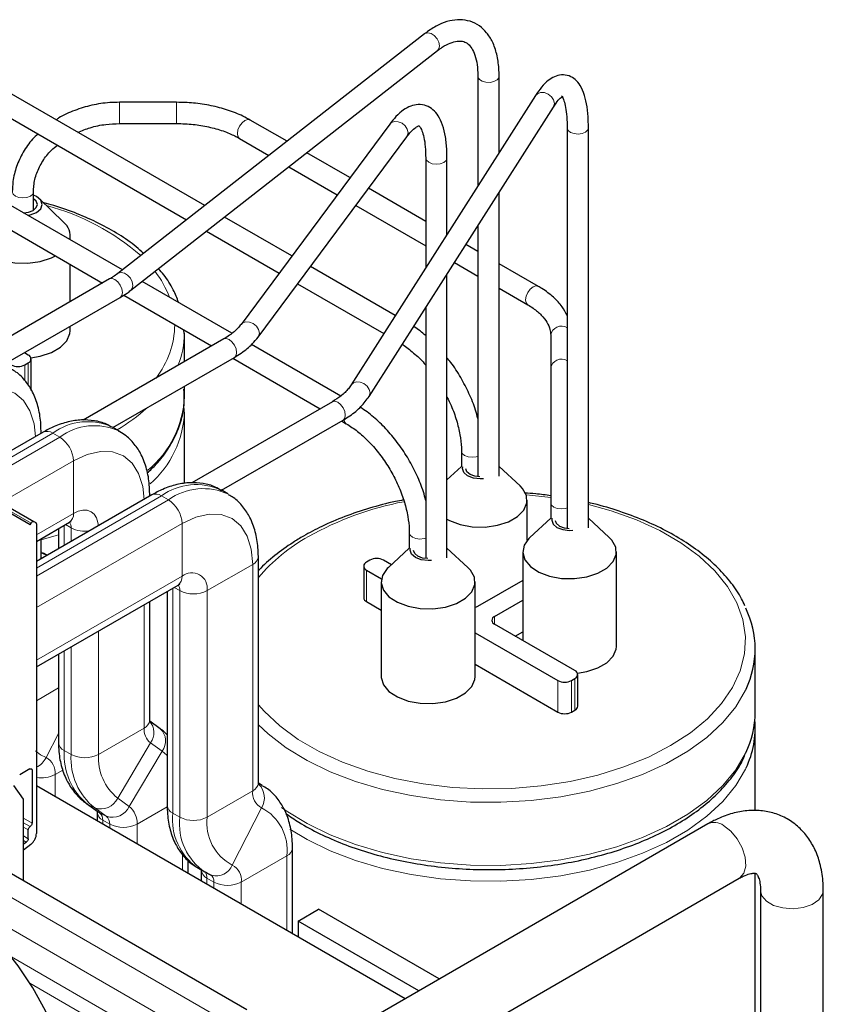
# Model space of a CAD drawing. Header units: millimetres. Extents: x 5 to 418, y 2 to 292.
# Tile 38 of 56: x 270 to 292, y 120 to 147. Entities that reach past the tile are written whole.
import ezdxf

# ---------------------------------------------------------------- set-up
doc = ezdxf.new("R2010")
doc.units = ezdxf.units.MM

msp = doc.modelspace()

# ---------------------------------------------------------------- linework, layer by layer
at = {"color": 7, "linetype": 'Continuous', "lineweight": 25}
for p, q in [((280.8506, 146.4666), (272.3883, 139.8553)), ((272.7495, 139.393), (281.2118, 146.0043)), ((282.3226, 145.2961), (282.3226, 142.2688)), ((282.9093, 143.1898), (282.9093, 145.2961)), ((274.7858, 141.7284), (269.337, 144.8739)), ((274.0104, 144.5788), (272.4348, 144.5788)), ((283.9116, 144.7633), (278.8261, 136.7796)), ((269.0437, 144.3658), (274.2872, 141.3388)), ((279.3209, 136.4644), (284.4064, 144.4481)), ((272.4348, 143.9921), (274.0104, 143.9921)), ((279.8912, 143.9782), (275.788, 138.4524)), ((277.0572, 143.5029), (276.0427, 144.0886)), ((284.786, 143.8731), (284.786, 132.8241)), ((285.3727, 132.8411), (285.3727, 143.8731)), ((275.7494, 143.5805), (276.5586, 143.1134)), ((276.259, 138.1026), (280.3622, 143.6284)), ((278.7939, 142.5004), (277.6052, 143.1866)), ((280.884, 143.0408), (280.884, 140.0103)), ((281.4707, 140.9314), (281.4707, 143.0408)), ((272.5144, 139.9538), (267.8984, 142.6185)), ((277.1066, 142.797), (278.4418, 142.0262)), ((267.6051, 142.1105), (271.968, 139.5918)), ((270.0615, 141.6025), (270.0615, 142.108)), ((280.884, 141.2937), (279.3053, 142.2051)), ((282.9093, 134.2636), (282.9093, 142.0978)), ((270.8909, 141.2757), (270.2268, 141.9178)), ((278.9532, 141.7309), (280.884, 140.6163)), ((277.19, 140.3404), (275.3338, 141.412)), ((274.8352, 141.0224), (276.8379, 139.8663)), ((282.3226, 141.1768), (282.3226, 134.2465)), ((271.0756, 140.7844), (271.0756, 140.889)), ((281.4817, 140.9487), (281.4707, 140.955)), ((282.3226, 140.4632), (281.9903, 140.6551)), ((271.0756, 139.0766), (271.0756, 140.107)), ((280.0446, 138.6925), (277.7015, 140.0452)), ((281.6748, 140.1598), (282.3226, 139.7858)), ((283.9924, 139.4993), (282.9093, 140.1246)), ((272.1632, 139.7045), (268.4184, 137.5427)), ((275.5377, 138.2085), (273.0624, 139.6374)), ((281.4707, 132.0084), (281.4707, 139.8394)), ((277.3494, 139.571), (279.7291, 138.1972)), ((282.9093, 139.4471), (283.6991, 138.9912)), ((269.2451, 137.3425), (272.4565, 139.1964)), ((272.5501, 139.2558), (274.9756, 137.8556)), ((280.884, 138.9184), (280.884, 131.9913)), ((271.0756, 138.2761), (271.0756, 138.3992)), ((274.2175, 138.2041), (274.2137, 138.2954)), ((275.3115, 138.0495), (271.4336, 135.8109)), ((274.226, 137.4229), (274.226, 138.2053)), ((284.3335, 138.1567), (284.3335, 137.2471)), ((278.5411, 136.4747), (276.0762, 137.8976)), ((269.9163, 137.6068), (269.8096, 137.6684)), ((269.9944, 136.627), (269.9944, 137.4979)), ((272.2527, 135.6063), (275.6048, 137.5415)), ((275.5623, 137.5169), (277.9737, 136.1248)), ((269.8221, 137.3347), (269.9163, 137.3891)), ((284.3335, 137.2471), (284.3335, 133.5302)), ((274.226, 136.4634), (274.226, 136.7455)), ((274.2175, 136.0266), (274.2086, 136.242)), ((278.3096, 136.3188), (274.4318, 134.0801)), ((274.226, 134.0601), (274.226, 136.0279)), ((272.4301, 135.5039), (272.2378, 135.6149)), ((275.2508, 133.8755), (278.603, 135.8107)), ((278.5604, 135.7861), (278.6926, 135.7098)), ((270.3266, 135.4785), (268.0648, 134.1727)), ((270.2696, 135.4455), (270.2696, 135.5109)), ((281.8701, 134.9532), (281.8701, 134.5249)), ((281.8701, 134.5317), (281.4707, 134.163)), ((283.4862, 133.9991), (282.9093, 134.5317)), ((268.327, 134.021), (270.0731, 133.013)), ((269.9665, 132.9206), (268.2998, 133.8831)), ((273.3248, 133.7477), (270.1426, 131.9107)), ((273.2677, 133.7147), (273.2677, 133.7802)), ((275.4283, 133.7731), (275.2359, 133.8841)), ((283.683, 132.4979), (283.683, 133.6032)), ((284.3335, 133.5302), (284.3335, 133.1015)), ((284.3335, 133.1084), (283.7573, 132.5766)), ((285.9504, 132.5766), (285.3727, 133.1098)), ((269.9665, 132.9206), (269.9931, 132.9668)), ((270.0731, 133.013), (270.126, 132.9824)), ((270.1426, 132.4662), (271.0522, 132.9913)), ((270.1426, 132.9458), (270.1426, 124.4071)), ((270.751, 132.8174), (270.751, 132.2619)), ((280.4315, 132.6979), (280.4315, 132.2695)), ((270.2696, 131.984), (270.2696, 132.5395)), ((270.4374, 132.0808), (270.3333, 132.1409)), ((276.2659, 125.8001), (276.2659, 132.0494)), ((280.4315, 132.2763), (279.8547, 131.7438)), ((282.0478, 131.7438), (281.4707, 132.2765)), ((283.5605, 132.1807), (283.5605, 129.7302)), ((286.1472, 129.5678), (286.1472, 132.1807)), ((279.172, 131.7831), (279.172, 130.9121)), ((279.3444, 131.9464), (279.2501, 131.8919)), ((279.9384, 131.8212), (279.7215, 131.9464)), ((279.2501, 131.6742), (279.6665, 131.4339)), ((270.1426, 129.0046), (274.0504, 131.2605)), ((279.6579, 131.348), (279.6579, 128.735)), ((282.2445, 128.735), (282.2445, 131.348)), ((283.5605, 131.3868), (282.3143, 130.6673)), ((273.7491, 131.0866), (273.7491, 125.1851)), ((273.2677, 127.5309), (273.2677, 130.8087)), ((279.2501, 130.8033), (279.6579, 130.5679)), ((282.7857, 130.3952), (283.5605, 130.8425)), ((285.0013, 128.8984), (282.7857, 130.1775)), ((282.2445, 129.9456), (284.5299, 128.6263)), ((283.3515, 129.8509), (283.5605, 129.9715)), ((270.751, 129.3558), (270.751, 126.9159)), ((289.9776, 127.755), (289.9776, 129.497)), ((282.2445, 129.0746), (284.5299, 127.7553)), ((285.0794, 127.9186), (285.0794, 128.7896)), ((284.907, 128.6263), (285.0013, 128.6807)), ((284.907, 127.7553), (285.0013, 127.8098)), ((273.5593, 127.2954), (273.2704, 127.5029)), ((289.9776, 125.034), (289.9776, 127.3195)), ((269.9651, 126.1856), (269.6806, 126.0214)), ((270.0214, 126.1583), (270.0214, 124.6881)), ((276.3711, 125.7331), (276.2664, 125.7935)), ((269.7843, 125.3496), (269.5183, 125.728)), ((280.3163, 119.8481), (270.1426, 125.7213)), ((269.7843, 123.1202), (269.7843, 125.3496)), ((271.5248, 125.2297), (271.8457, 124.9992)), ((271.5248, 125.2297), (271.5642, 125.2056)), ((271.8164, 124.9942), (271.8164, 124.755)), ((269.9163, 124.2631), (269.9163, 124.5026)), ((288.6692, 124.6701), (278.1094, 118.5741)), ((269.7843, 124.1216), (269.8598, 124.1651)), ((269.9868, 124.1027), (269.7843, 123.9446)), ((277.2087, 121.6421), (277.2087, 124.0093)), ((274.3331, 123.3021), (274.3331, 123.6619)), ((275.9503, 119.539), (269.3884, 123.3271)), ((274.5867, 123.4614), (274.7791, 123.3503)), ((274.692, 123.3943), (274.692, 123.095)), ((269.7843, 123.1202), (269.7835, 123.099)), ((278.8635, 117.008), (289.5358, 123.169)), ((289.9776, 111.3621), (289.9776, 123.3063)), ((290.1214, 122.8307), (290.1214, 111.185)), ((291.8548, 107.645), (291.8548, 122.8307)), ((277.3645, 121.9876), (277.9302, 122.3142)), ((281.2592, 120.3924), (277.9302, 122.3142)), ((280.6935, 120.0659), (277.3645, 121.9876)), ((277.3645, 121.9876), (277.3645, 121.5521))]:
    msp.add_line(p, q, dxfattribs=at)
at = {"color": 7, "linetype": 'Continuous', "lineweight": 18}
for p, q in [((272.4348, 144.5788), (272.4348, 143.9921)), ((274.0104, 144.5788), (274.0104, 143.9921)), ((269.8221, 137.3347), (269.8221, 136.9022)), ((269.9163, 137.3891), (269.9163, 136.77)), ((268.221, 134.0825), (270.5933, 135.4521)), ((268.413, 133.9713), (270.7856, 135.341)), ((270.7856, 135.341), (270.5933, 135.4521)), ((269.1673, 133.5359), (271.1627, 134.6878)), ((271.1627, 133.2355), (271.1627, 134.6878)), ((268.3263, 133.929), (269.9931, 132.9668)), ((273.5914, 133.7213), (270.1426, 131.7303)), ((273.7837, 133.6102), (273.5914, 133.7213)), ((273.7837, 133.6102), (270.1426, 131.5083)), ((270.1426, 132.6466), (271.1627, 133.2355)), ((274.1609, 132.957), (270.1426, 130.6374)), ((270.9072, 132.9076), (270.9072, 132.3521)), ((270.9417, 132.9275), (271.0996, 132.8364)), ((271.0996, 132.8364), (271.0996, 132.4631)), ((274.1609, 131.5047), (274.1609, 132.957)), ((270.2696, 132.175), (270.3333, 132.1409)), ((274.8519, 131.1056), (276.1096, 131.8317)), ((276.1096, 125.5824), (276.1096, 131.8317)), ((274.1609, 131.5047), (270.1426, 129.185)), ((279.2501, 131.6742), (279.2501, 130.8033)), ((273.9054, 124.9674), (273.9054, 131.1768)), ((273.9399, 131.1967), (274.0977, 131.1056)), ((274.0977, 124.8563), (274.0977, 131.1056)), ((274.8519, 124.8563), (274.8519, 131.1056)), ((273.1115, 130.7185), (273.1115, 127.3132)), ((282.7857, 130.3952), (282.7857, 130.1775)), ((271.8538, 129.9924), (271.8538, 126.5871)), ((270.9072, 129.446), (270.9072, 126.6982)), ((271.0996, 129.557), (271.0996, 126.5871)), ((284.5299, 128.6263), (284.5299, 127.7553)), ((284.907, 128.6263), (284.907, 127.7553)), ((285.0013, 128.6807), (285.0013, 127.8098)), ((270.1426, 128.0703), (270.751, 128.4215)), ((270.4096, 126.5007), (270.751, 127.1675)), ((271.8538, 126.5871), (273.1115, 127.3132)), ((272.3847, 125.3811), (273.2907, 126.9062)), ((273.2907, 126.9062), (273.6116, 126.6757)), ((270.9072, 126.6982), (271.0996, 126.5871)), ((272.7056, 125.1506), (273.6116, 126.6757)), ((269.9707, 126.1876), (270.0214, 126.1583)), ((270.6564, 126.0319), (270.8721, 126.1563)), ((270.6564, 125.4246), (270.6564, 126.0319)), ((274.8519, 124.8563), (276.1096, 125.5824)), ((272.3847, 125.3811), (272.7056, 125.1506)), ((271.5642, 125.2056), (271.7496, 125.1104)), ((271.5642, 125.2056), (271.8852, 124.9751)), ((271.7496, 125.1104), (272.0705, 124.8799)), ((271.8457, 124.9992), (271.8852, 124.9751)), ((271.8852, 124.9751), (272.0705, 124.8799)), ((272.9192, 124.6655), (273.7508, 125.1455)), ((273.9054, 124.9674), (274.0977, 124.8563)), ((275.5479, 123.5344), (276.3565, 125.1136)), ((270.0214, 124.6881), (269.7843, 124.825)), ((269.9689, 124.5982), (269.7843, 124.7047)), ((271.9726, 124.7765), (272.1649, 124.6655)), ((271.9726, 124.7765), (271.9726, 124.6648)), ((269.7843, 124.5788), (269.9163, 124.5026)), ((272.1649, 124.6655), (272.1649, 124.5538)), ((272.9192, 124.6655), (272.9192, 124.1184)), ((269.9163, 124.2631), (269.7843, 124.3393)), ((269.7843, 124.2087), (269.8598, 124.1651)), ((274.1769, 123.813), (274.1769, 123.3923)), ((275.7947, 123.0656), (277.0525, 123.7916)), ((277.0525, 121.7323), (277.0525, 123.7916)), ((274.8482, 123.1766), (275.0405, 123.0656)), ((274.8482, 123.0048), (274.8482, 123.1766)), ((275.0405, 122.8938), (275.0405, 123.0656)), ((275.7947, 122.4583), (275.7947, 123.0656)), ((275.3846, 119.2124), (268.8227, 123.0006)), ((275.0075, 118.5592), (268.0684, 122.5651)), ((274.2331, 118.2442), (269.4535, 121.0034)), ((273.5456, 118.2056), (269.9608, 120.2751))]:
    msp.add_line(p, q, dxfattribs=at)
at = {"color": 7, "linetype": 'Continuous', "lineweight": 18, "flags": 128}
for points in [[(280.8506, 146.4666), (280.8644, 146.4759), (280.9409, 146.4952), (281.0312, 146.4749), (281.1215, 146.4182), (281.198, 146.3336), (281.2492, 146.2341), (281.2671, 146.1348), (281.2492, 146.0508), (281.2118, 146.0043)], [(282.9093, 145.2962), (282.9006, 145.2552), (282.8519, 145.1954), (282.7672, 145.151), (282.6595, 145.1286), (282.5452, 145.1317), (282.4416, 145.1599), (282.3646, 145.2088), (282.3259, 145.2709), (282.3226, 145.2949)], [(283.9116, 144.7633), (283.9643, 144.8164), (284.0536, 144.8494), (284.159, 144.8453), (284.2644, 144.8047), (284.3537, 144.7338), (284.4134, 144.6434), (284.4343, 144.5473), (284.4134, 144.4601), (284.4064, 144.4481)], [(276.0427, 144.0886), (275.9754, 144.1016), (275.896, 144.074), (275.8167, 144.01), (275.7494, 143.9192), (275.7044, 143.8156), (275.6886, 143.7148), (275.7044, 143.6322), (275.7494, 143.5805), (275.7494, 143.5805)], [(279.8912, 143.9782), (279.9361, 144.0198), (280.0235, 144.0501), (280.1267, 144.0428), (280.2299, 143.999), (280.3174, 143.9255), (280.3758, 143.8333), (280.3963, 143.7366), (280.3758, 143.65), (280.3622, 143.6284)], [(285.3727, 143.8731), (285.3547, 143.8147), (285.295, 143.7583), (285.2024, 143.7194), (285.0912, 143.7039), (284.9781, 143.7142), (284.8805, 143.7487), (284.8131, 143.8021), (284.7862, 143.8663), (284.786, 143.8723)], [(281.4707, 143.0407), (281.4707, 143.0387), (281.447, 142.974), (281.3822, 142.9196), (281.2863, 142.8835), (281.1738, 142.8714), (281.0618, 142.8851), (280.9674, 142.9225), (280.905, 142.9779), (280.8841, 143.0391)], [(269.4748, 142.1079), (269.4971, 142.0432), (269.5607, 141.9882), (269.6559, 141.9515), (269.7681, 141.9386), (269.8804, 141.9515), (269.9755, 141.9882), (270.0391, 142.0432), (270.0614, 142.1068)], [(272.1632, 139.7045), (272.2305, 139.7176), (272.3098, 139.69), (272.3892, 139.6259), (272.4565, 139.5352), (272.5015, 139.4315), (272.5173, 139.3307), (272.5015, 139.2482), (272.4565, 139.1964), (272.4565, 139.1964)], [(272.3886, 139.8555), (272.4021, 139.8647), (272.4786, 139.884), (272.5689, 139.8637), (272.6592, 139.8069), (272.7357, 139.7224), (272.7869, 139.6228), (272.8048, 139.5235), (272.7869, 139.4395), (272.7495, 139.393)], [(283.9924, 139.4993), (283.9251, 139.5124), (283.8457, 139.4848), (283.7664, 139.4207), (283.6991, 139.33), (283.6541, 139.2263), (283.6383, 139.1255), (283.6541, 139.043), (283.6979, 138.9919)], [(275.7889, 138.4536), (275.8329, 138.4941), (275.9203, 138.5243), (276.0235, 138.517), (276.1267, 138.4733), (276.2142, 138.3997), (276.2726, 138.3075), (276.2931, 138.2108), (276.2726, 138.1242), (276.2591, 138.1027)], [(275.3115, 138.0495), (275.3788, 138.0626), (275.4582, 138.035), (275.5375, 137.971), (275.6048, 137.8802), (275.6498, 137.7765), (275.6656, 137.6758), (275.6498, 137.5932), (275.6048, 137.5415), (275.6048, 137.5415)], [(270.1126, 135.3549), (270.0759, 135.7106), (269.965, 136.0688), (269.7849, 136.3539), (269.5426, 136.555), (269.2473, 136.6644), (268.9104, 136.6778), (268.5448, 136.5948), (268.1646, 136.4186)], [(278.8271, 136.7811), (278.8788, 136.8326), (278.9681, 136.8656), (279.0735, 136.8615), (279.1789, 136.8209), (279.2682, 136.75), (279.3278, 136.6596), (279.3488, 136.5635), (279.3278, 136.4763), (279.3209, 136.4643)], [(278.3096, 136.3188), (278.3769, 136.3318), (278.4563, 136.3042), (278.5357, 136.2402), (278.603, 136.1494), (278.6479, 136.0457), (278.6637, 135.945), (278.6479, 135.8624), (278.603, 135.8107), (278.603, 135.8107)], [(278.6922, 135.71), (278.6476, 135.7616), (278.6322, 135.8289)], [(271.1627, 134.6878), (271.5429, 134.8641), (271.9085, 134.947), (272.2454, 134.9336), (272.5407, 134.8242), (272.7831, 134.6231), (272.9632, 134.338), (273.0741, 133.9799), (273.1108, 133.6241)], [(281.8701, 134.9525), (281.8924, 134.8884), (281.956, 134.8335), (282.0512, 134.7967), (282.1634, 134.7839), (282.2757, 134.7967), (282.3226, 134.811)], [(284.3335, 133.6759), (283.6684, 133.7511), (283.6571, 133.7521)], [(276.2659, 127.9586), (276.4242, 127.7786), (276.8556, 127.3748), (277.3653, 127.0027), (277.9464, 126.6672), (278.591, 126.373), (279.2904, 126.1239), (280.0352, 125.9234), (280.8153, 125.7742), (281.6201, 125.6783), (282.4387, 125.6369), (283.2602, 125.6507), (284.0733, 125.7195), (284.867, 125.8423), (285.6308, 126.0174), (286.3541, 126.2426), (287.0273, 126.5147), (287.6411, 126.8301), (288.1875, 127.1845), (288.6588, 127.5731), (289.0488, 127.9906), (289.3522, 128.4315), (289.5649, 128.8898), (289.684, 129.3592), (289.7079, 129.8334), (289.6363, 130.306), (289.4701, 130.7706), (289.2116, 131.2209), (288.8643, 131.6508), (288.4329, 132.0546), (287.9232, 132.4267), (287.3421, 132.7622), (286.6975, 133.0564), (285.9981, 133.3055), (285.3727, 133.4779)], [(284.786, 133.388), (284.739, 133.3738), (284.6268, 133.3609), (284.5145, 133.3738), (284.4194, 133.4105), (284.3558, 133.4654), (284.3335, 133.5302)], [(271.1627, 133.2355), (271.2975, 133.298), (271.4272, 133.3274), (271.5467, 133.3226), (271.6514, 133.2838), (271.7373, 133.2125), (271.8012, 133.1114), (271.8405, 132.9844), (271.8517, 132.8973)], [(276.1096, 131.8317), (276.0722, 132.2491), (275.9613, 132.6072), (275.7812, 132.8923), (275.5389, 133.0934), (275.2435, 133.2028), (274.9066, 133.2163), (274.541, 133.1333), (274.1609, 132.957)], [(270.751, 132.649), (270.6911, 132.6304), (270.2696, 132.5117)], [(280.4315, 132.6972), (280.4538, 132.6331), (280.5174, 132.5781), (280.6126, 132.5414), (280.7248, 132.5285), (280.8371, 132.5414), (280.884, 132.5556)], [(270.2696, 132.1375), (270.3762, 132.1018), (270.4324, 132.078)], [(289.7233, 128.3918), (289.7093, 128.3624), (289.4392, 127.9049), (289.0806, 127.4681), (288.638, 127.0578), (288.1173, 126.6793), (287.5252, 126.3375), (286.8695, 126.0369), (286.1587, 125.7814), (285.4022, 125.5743), (284.6096, 125.4184), (283.7914, 125.3156), (282.9583, 125.2674), (282.1211, 125.2743), (281.2907, 125.3363), (280.478, 125.4525), (279.6934, 125.6214), (278.9474, 125.8408), (278.2496, 126.1079), (277.609, 126.4192), (277.0341, 126.7706), (276.5323, 127.1576), (276.2659, 127.408)], [(270.4096, 126.5007), (270.2546, 126.5789), (270.1177, 126.6839)], [(273.6116, 126.6757), (273.7396, 126.5694), (273.7491, 126.5602)], [(276.9043, 125.1202), (277.0341, 125.0287), (277.609, 124.6773), (278.2496, 124.366), (278.9474, 124.0989), (279.6934, 123.8794), (280.478, 123.7105), (281.2907, 123.5943), (282.1211, 123.5324), (282.9583, 123.5255), (283.7914, 123.5737), (284.6096, 123.6764), (285.4022, 123.8324), (286.1587, 124.0394), (286.8695, 124.2949), (287.5252, 124.5955), (288.1173, 124.9373), (288.638, 125.3158), (289.0806, 125.7261), (289.4392, 126.1629), (289.7093, 126.6204), (289.7134, 126.6289)], [(289.7233, 126.2144), (289.7093, 126.185), (289.4392, 125.7274), (289.0806, 125.2907), (288.638, 124.8803), (288.1173, 124.5018), (287.5252, 124.16), (286.8695, 123.8594), (286.1587, 123.6039), (285.4022, 123.3969), (284.6096, 123.241), (283.7914, 123.1382), (282.9583, 123.09), (282.1211, 123.0969), (281.2907, 123.1588), (280.478, 123.275), (279.6934, 123.4439), (278.9474, 123.6634), (278.2496, 123.9305), (277.609, 124.2418), (277.1303, 124.5285)], [(289.5358, 123.169), (289.5534, 123.18), (289.6637, 123.3113), (289.7132, 123.5085), (289.6966, 123.7503), (289.6155, 124.0104), (289.4789, 124.2607), (289.3015, 124.474), (289.1025, 124.6272)], [(290.1214, 122.8304), (290.1575, 122.6879), (290.2828, 122.5399), (290.4845, 122.4235), (290.7408, 122.3511), (291.0239, 122.3308), (291.3032, 122.3646), (291.5482, 122.4489), (291.7326, 122.5746), (291.8363, 122.728), (291.8548, 122.8309)]]:
    msp.add_lwpolyline(points, dxfattribs=at)
at = {"color": 7, "linetype": 'Continuous', "lineweight": 25, "flags": 128}
for points in [[(269.7853, 141.5293), (269.922, 141.5467), (270.0517, 141.5967), (270.1384, 141.6717), (270.1689, 141.76), (270.1384, 141.8484), (270.0615, 141.9175)], [(269.902, 141.4619), (269.973, 141.4756), (270.146, 141.5423), (270.2616, 141.6422), (270.3022, 141.76), (270.2616, 141.8778), (270.146, 141.9777), (270.0615, 142.0174)], [(268.6469, 141.2757), (268.6299, 141.2587), (268.4994, 141.0676), (268.463, 140.8633), (268.5235, 140.6609), (268.6763, 140.4753), (268.9101, 140.3205), (269.2077, 140.2078), (269.5469, 140.1457), (269.9025, 140.1387), (270.2482, 140.1873), (270.5584, 140.288), (270.6685, 140.342)], [(269.9877, 137.5324), (270.2482, 137.5744), (270.5584, 137.6751), (270.8101, 137.8203), (270.9845, 137.9994), (271.0687, 138.199), (271.0756, 138.2761)], [(282.4783, 134.194), (282.3897, 134.1894), (282.2009, 134.2111), (282.0409, 134.2728), (281.9339, 134.3652), (281.8964, 134.4742), (281.9044, 134.5253)], [(282.3795, 134.2433), (282.2366, 134.2608), (282.1069, 134.3109), (282.0201, 134.3858), (281.9898, 134.4683)], [(281.4707, 133.0779), (281.5397, 133.0405), (281.8342, 132.929), (282.1699, 132.8674), (282.522, 132.8605), (282.8642, 132.9086), (283.1712, 133.0083), (283.4202, 133.1521), (283.5929, 133.3293), (283.6762, 133.5269), (283.6642, 133.7301), (283.5577, 133.9239), (283.4862, 133.9991)], [(284.3682, 133.1019), (284.3605, 133.0517), (284.3981, 132.9427), (284.505, 132.8503), (284.665, 132.7886), (284.8538, 132.7669), (284.9408, 132.7713)], [(284.454, 133.045), (284.4843, 132.9633), (284.571, 132.8884), (284.7008, 132.8383), (284.8423, 132.8208)], [(283.7573, 132.5766), (283.7265, 132.5466), (283.5973, 132.3575), (283.5613, 132.1552), (283.6211, 131.9548), (283.7724, 131.7712), (284.0039, 131.6179), (284.2984, 131.5064), (284.6341, 131.4449), (284.9861, 131.438), (285.3283, 131.4861), (285.6353, 131.5858), (285.8844, 131.7296), (286.057, 131.9068), (286.1404, 132.1043), (286.1284, 132.3076), (286.0218, 132.5014), (285.9504, 132.5766)], [(281.0396, 131.9387), (280.9512, 131.9341), (280.7624, 131.9558), (280.6024, 132.0176), (280.4954, 132.1099), (280.4579, 132.2189), (280.4659, 132.2699)], [(280.9408, 131.9881), (280.7981, 132.0056), (280.6684, 132.0556), (280.5817, 132.1306), (280.5513, 132.2129)], [(279.8547, 131.7438), (279.8239, 131.7139), (279.6947, 131.5247), (279.6586, 131.3225), (279.7185, 131.1221), (279.8698, 130.9385), (280.1012, 130.7852), (280.3957, 130.6737), (280.7315, 130.6122), (281.0835, 130.6052), (281.4257, 130.6534), (281.7327, 130.753), (281.9817, 130.8968), (282.1544, 131.0741), (282.2378, 131.2716), (282.2257, 131.4748), (282.1192, 131.6686), (282.0478, 131.7438)], [(282.3143, 130.6673), (282.2739, 130.6482), (282.2445, 130.6384)], [(285.0693, 128.8316), (285.3283, 128.8732), (285.6353, 128.9728), (285.8844, 129.1166), (286.057, 129.2939), (286.1404, 129.4914), (286.1472, 129.5678)], [(279.6579, 128.735), (279.6586, 128.7095), (279.7185, 128.5092), (279.8698, 128.3255), (280.1012, 128.1723), (280.3957, 128.0608), (280.7315, 127.9993), (281.0835, 127.9923), (281.4257, 128.0405), (281.7327, 128.1401), (281.9817, 128.2839), (282.1544, 128.4611), (282.2378, 128.6587), (282.2445, 128.735)], [(271.2363, 116.2739), (271.2011, 116.8872), (271.0964, 117.5296), (270.924, 118.1891), (270.6872, 118.8536), (270.3904, 119.5105), (270.0391, 120.1477), (269.6398, 120.7533), (269.2, 121.316), (268.7279, 121.8254), (268.2323, 122.2718), (267.7224, 122.6472), (267.2077, 122.9443), (266.6977, 123.1577), (266.2021, 123.2835), (265.73, 123.3192), (265.2902, 123.2643), (264.891, 123.1197), (264.7986, 123.0699)]]:
    msp.add_lwpolyline(points, dxfattribs=at)
at = {"color": 7, "linetype": 'Continuous', "lineweight": 18}
for centre, radius, start, end in [((268.8137, 135.5556), 6.378, 48.73001, 75.3723), ((271.206, 138.2031), 2.7941, 20.96637, 37.74091), ((271.4984, 138.4778), 2.4611, 322.27915, 359.17294), ((284.6274, 138.105), 0.2985, 57.91132, 170.02071), ((271.9157, 138.2112), 2.3102, 337.29842, 359.83639), ((284.6274, 137.1954), 0.2985, 57.91132, 170.02071), ((271.4219, 136.5852), 2.8067, 309.74554, 357.51192), ((269.716, 140.0027), 5.1915, 300.72, 312.11844), ((271.4463, 136.1439), 2.7821, 311.20788, 357.59319), ((271.5517, 134.1582), 1.6102, 64.78089, 126.52957), ((271.7463, 134.0404), 1.617, 65.61672, 126.44967), ((270.0828, 135.5117), 0.1868, 336.20131, 359.77201), ((270.437, 135.234), 0.2683, 54.38242, 114.30712), ((270.3439, 134.6506), 0.8196, 2.60548, 57.39452), ((274.5547, 132.3787), 1.6524, 65.65152, 125.65894), ((274.7446, 132.2744), 1.6455, 64.85409, 125.72695), ((273.0809, 133.781), 0.1868, 336.20131, 359.77201), ((273.4352, 133.5032), 0.2683, 54.38242, 114.30712), ((273.3421, 132.9198), 0.8196, 2.60548, 57.39452), ((281.9678, 124.8392), 8.8818, 100.9402, 119.10673), ((270.9014, 133.2066), 0.2629, 305.01333, 6.29885), ((270.8338, 132.8491), 0.2661, 357.26072, 33.40468), ((271.4756, 133.564), 0.819, 242.66862, 279.15117), ((280.0991, 128.1881), 5.0468, 119.06522, 139.4242), ((276.0108, 132.0675), 0.2557, 292.73767, 355.95727), ((273.8995, 131.4758), 0.2629, 305.01333, 6.29885), ((274.4306, 131.1739), 0.4268, 350.78596, 129.20329), ((273.8327, 131.1184), 0.2653, 357.22976, 33.78473), ((274.4748, 131.8334), 0.8197, 242.60967, 297.39033), ((273.0008, 127.5575), 0.2682, 294.37466, 354.3052), ((272.9162, 127.1895), 0.4696, 322.88859, 42.55749), ((273.5939, 127.2826), 0.4834, 176.37215, 231.14401), ((273.2459, 126.9569), 0.4613, 322.43774, 47.20988), ((271.0179, 126.9425), 0.2682, 185.6948, 245.62534), ((272.6763, 126.586), 1.7727, 176.37215, 231.14401), ((272.8499, 126.4762), 1.7538, 176.37215, 231.14401), ((271.4767, 127.315), 0.8197, 242.60967, 297.39033), ((273.2832, 126.4965), 1.4323, 176.37215, 231.14401), ((269.8941, 126.7537), 0.5743, 295.7038, 333.85095), ((270.1939, 126.0877), 0.4659, 353.11338, 62.41854), ((270.28, 126.7605), 0.8202, 260.2254, 297.3232), ((275.9989, 125.8267), 0.2682, 294.37466, 354.3052), ((276.5722, 125.5265), 0.4659, 173.11338, 242.41854), ((275.8973, 125.3883), 0.535, 329.11136, 45.23634), ((271.9155, 125.6014), 0.5183, 251.32867, 334.84665), ((272.0833, 125.0209), 0.2683, 185.72512, 245.6227), ((271.7372, 124.7914), 0.2358, 356.37215, 51.14401), ((272.2365, 125.3709), 0.5183, 251.32867, 334.84665), ((272.3441, 124.7019), 0.5762, 356.37215, 51.14401), ((274.0161, 125.2117), 0.2682, 185.6948, 245.62534), ((275.5208, 124.7911), 1.6251, 173.77411, 234.91371), ((275.7482, 123.9492), 1.3138, 353.11338, 62.41854), ((271.9108, 124.6816), 0.2547, 356.37215, 51.14401), ((275.7055, 124.6786), 1.6177, 173.69077, 235.81297), ((274.4748, 125.5842), 0.8197, 242.60967, 297.39033), ((276.1562, 124.6988), 1.3138, 173.11338, 242.41854), ((288.8508, 124.295), 0.4168, 52.85721, 115.83233), ((272.5421, 125.3933), 0.8197, 242.60967, 297.39033), ((276.9536, 124.0274), 0.2557, 292.73767, 355.95727), ((274.9589, 123.421), 0.2683, 185.72581, 245.62264), ((274.5928, 123.1913), 0.2558, 356.69789, 37.19001), ((275.1087, 123.7094), 0.4728, 253.70131, 338.26934), ((275.3322, 123.1214), 0.4659, 353.11338, 62.41854), ((274.8224, 123.0894), 0.2194, 353.77411, 54.91371), ((275.4176, 123.7934), 0.8197, 242.60967, 297.39033)]:
    msp.add_arc(centre, radius, start, end, dxfattribs=at)
at = {"color": 7, "linetype": 'Continuous', "lineweight": 25}
for centre, radius, start, end in [((270.5591, 140.8834), 0.5138, 349.62134, 49.77477), ((269.875, 137.4979), 0.1164, 290.78342, 69.21658), ((269.6335, 137.6986), 0.4099, 242.60967, 297.39033), ((279.2915, 131.7831), 0.1164, 110.78342, 249.21658), ((279.533, 131.5824), 0.4099, 62.60967, 117.39033), ((279.3055, 130.9254), 0.1341, 185.6948, 245.62534), ((282.827, 130.2863), 0.1164, 110.78342, 249.21658), ((287.4228, 129.4972), 2.5523, 334.33546, 26.06845), ((284.96, 128.7896), 0.1164, 290.78342, 69.21658), ((284.7184, 128.9902), 0.4099, 242.60967, 297.39033), ((284.7184, 128.1193), 0.4099, 242.60967, 297.39033), ((284.9459, 127.9319), 0.1341, 294.37466, 354.3052), ((287.3973, 127.7663), 2.5803, 333.84274, 359.74848), ((287.4204, 127.3242), 2.5563, 334.26875, 4.78137)]:
    msp.add_arc(centre, radius, start, end, dxfattribs=at)
for points, knots in [([(282.9093, 145.2961), (282.9078, 145.3695), (282.9033, 145.584), (282.8526, 145.9115), (282.7394, 146.241), (282.5758, 146.5025), (282.3675, 146.6995), (282.1146, 146.8252), (281.8318, 146.8689), (281.5404, 146.8342), (281.2405, 146.7246), (281.0094, 146.5874), (280.8792, 146.4883), (280.8506, 146.4666)], [0, 0, 0, 0, 0.0577091, 0.1686374, 0.2806977, 0.3788103, 0.4719304, 0.5712705, 0.6671367, 0.7632793, 0.8639408, 0.9701585, 1, 1, 1, 1]), ([(281.2118, 146.0043), (281.2545, 146.036), (281.3771, 146.127), (281.5669, 146.2247), (281.7589, 146.2751), (281.9086, 146.2672), (282.0221, 146.2182), (282.1303, 146.1139), (282.2268, 145.9396), (282.2951, 145.6984), (282.3207, 145.468), (282.3223, 145.3284), (282.3226, 145.2961)], [0, 0, 0, 0, 0.0599544, 0.1721819, 0.2840197, 0.3977644, 0.522638, 0.6374098, 0.7452167, 0.8601591, 0.9675731, 1, 1, 1, 1]), ([(285.3727, 143.8731), (285.3718, 143.9435), (285.3693, 144.1507), (285.3406, 144.4614), (285.2718, 144.7843), (285.168, 145.0295), (285.0235, 145.2082), (284.8418, 145.32), (284.6296, 145.3474), (284.4302, 145.2919), (284.2509, 145.1775), (284.0796, 145.0089), (283.9677, 144.8453), (283.9116, 144.7633)], [0, 0, 0, 0, 0.0566649, 0.1668719, 0.2794657, 0.3970833, 0.481913, 0.5585538, 0.6413881, 0.7191357, 0.8017856, 0.9007251, 1, 1, 1, 1]), ([(272.4348, 144.5788), (272.3446, 144.5767), (272.0873, 144.5707), (271.6661, 144.507), (271.1948, 144.3613), (270.8635, 144.2203), (270.7099, 144.1127), (270.6854, 144.0955)], [0, 0, 0, 0, 0.14451775, 0.41228108, 0.68048871, 0.94884113, 1, 1, 1, 1]), ([(276.0427, 144.0886), (275.9758, 144.125), (275.7835, 144.23), (275.4253, 144.3707), (274.9647, 144.492), (274.4878, 144.5656), (274.1658, 144.5745), (274.0104, 144.5788)], [0, 0, 0, 0, 0.1196339, 0.3441662, 0.5682228, 0.7917127, 1, 1, 1, 1]), ([(281.4707, 143.0408), (281.4697, 143.1117), (281.4668, 143.3207), (281.4337, 143.6353), (281.3576, 143.9515), (281.2441, 144.1973), (281.094, 144.3774), (280.9015, 144.4949), (280.6798, 144.5295), (280.4627, 144.4813), (280.2592, 144.3683), (280.0699, 144.2035), (279.948, 144.0498), (279.8912, 143.9782)], [0, 0, 0, 0, 0.0568612, 0.1674549, 0.2803977, 0.3848568, 0.4734804, 0.5543048, 0.6409848, 0.7235899, 0.810967, 0.9120136, 1, 1, 1, 1]), ([(284.4064, 144.4481), (284.4314, 144.4856), (284.5009, 144.5899), (284.5955, 144.697), (284.6717, 144.7476), (284.6705, 144.7466), (284.67, 144.7462)], [0, 0, 0, 0, 0.1874992, 0.5219048, 0.8089947, 1, 1, 1, 1]), ([(284.6338, 144.7548), (284.6325, 144.7559), (284.628, 144.7594), (284.6745, 144.6963), (284.724, 144.5459), (284.7654, 144.3209), (284.7839, 144.0851), (284.7855, 143.9232), (284.786, 143.8731)], [0, 0, 0, 0, 0.0882788, 0.2881599, 0.4822024, 0.6870567, 0.9031683, 1, 1, 1, 1]), ([(271.2842, 143.7498), (271.3961, 143.7959), (271.6397, 143.8963), (272.0331, 143.9763), (272.3082, 143.9871), (272.4348, 143.9921)], [0, 0, 0, 0, 0.3141305, 0.6843367, 1, 1, 1, 1]), ([(274.0104, 143.9921), (274.0879, 143.9908), (274.3146, 143.9871), (274.686, 143.946), (275.1021, 143.8548), (275.4641, 143.7311), (275.6595, 143.6279), (275.7494, 143.5805)], [0, 0, 0, 0, 0.1192081, 0.3487536, 0.5778845, 0.8058336, 1, 1, 1, 1]), ([(270.1884, 143.705), (270.1371, 143.6577), (269.9729, 143.5066), (269.7673, 143.2032), (269.5814, 142.8102), (269.4884, 142.4387), (269.4787, 142.203), (269.4748, 142.108)], [0, 0, 0, 0, 0.1107585, 0.3544594, 0.5967477, 0.8373272, 1, 1, 1, 1]), ([(280.3622, 143.6284), (280.3905, 143.6648), (280.4695, 143.7666), (280.5855, 143.8764), (280.683, 143.931), (280.7069, 143.9274), (280.6859, 143.9352), (280.72, 143.9134), (280.7813, 143.8065), (280.8372, 143.6163), (280.8764, 143.3627), (280.8815, 143.1483), (280.884, 143.0408)], [0, 0, 0, 0, 0.0596084, 0.1667188, 0.2700728, 0.3721955, 0.4824267, 0.5807624, 0.6858859, 0.788039, 0.8936779, 1, 1, 1, 1]), ([(270.0615, 142.108), (270.0634, 142.1644), (270.0695, 142.3386), (270.1396, 142.6282), (270.3057, 142.9591), (270.5021, 143.2213), (270.6647, 143.352), (270.7212, 143.3974)], [0, 0, 0, 0, 0.1202296, 0.37115, 0.6211314, 0.8684051, 1, 1, 1, 1]), ([(273.0986, 140.4102), (273.0332, 140.4708), (272.8318, 140.6574), (272.421, 140.9361), (271.8774, 141.2445), (271.2732, 141.5094), (270.7605, 141.6963), (270.4391, 141.7777), (270.3478, 141.8008)], [0, 0, 0, 0, 0.0983105, 0.3029918, 0.5081939, 0.7134714, 0.9186131, 1, 1, 1, 1]), ([(274.0656, 139.0583), (274.0199, 139.1746), (273.9166, 139.4369), (273.7247, 139.7481), (273.5603, 139.933), (273.5112, 139.9881)], [0, 0, 0, 0, 0.3585256, 0.80876, 1, 1, 1, 1]), ([(272.3883, 139.8553), (272.3447, 139.8228), (272.2749, 139.7709), (272.1937, 139.7226), (272.1632, 139.7045)], [0, 0, 0, 0, 0.6242151, 1, 1, 1, 1]), ([(272.4565, 139.1964), (272.5207, 139.2352), (272.6235, 139.2974), (272.7151, 139.3669), (272.7495, 139.393)], [0, 0, 0, 0, 0.6240595, 1, 1, 1, 1]), ([(284.786, 138.6998), (284.7434, 138.7804), (284.6481, 138.9609), (284.4117, 139.2093), (284.1774, 139.3893), (284.0258, 139.4794), (283.9924, 139.4993)], [0, 0, 0, 0, 0.2580433, 0.577586, 0.9068459, 1, 1, 1, 1]), ([(283.6991, 138.9912), (283.749, 138.9607), (283.8943, 138.872), (284.0853, 138.7088), (284.2411, 138.5074), (284.3211, 138.3226), (284.3296, 138.208), (284.3335, 138.1567)], [0, 0, 0, 0, 0.1200858, 0.3494028, 0.5787076, 0.811749, 1, 1, 1, 1]), ([(275.788, 138.4524), (275.7605, 138.4181), (275.6786, 138.3161), (275.5196, 138.1776), (275.367, 138.0837), (275.3115, 138.0495)], [0, 0, 0, 0, 0.24358456, 0.72474567, 1, 1, 1, 1]), ([(280.884, 138.1446), (280.7804, 138.2306), (280.6707, 138.3217), (280.5571, 138.3914), (280.5508, 138.3952)], [0, 0, 0, 0, 0.9444913, 1, 1, 1, 1]), ([(275.6048, 137.5415), (275.6686, 137.5805), (275.853, 137.6933), (276.0776, 137.8798), (276.2079, 138.0398), (276.259, 138.1026)], [0, 0, 0, 0, 0.2430919, 0.7028548, 1, 1, 1, 1]), ([(280.2351, 137.8995), (280.2525, 137.8887), (280.3702, 137.8157), (280.5886, 137.6325), (280.7913, 137.4454), (280.8824, 137.3294), (280.884, 137.3274)], [0, 0, 0, 0, 0.07914016, 0.53430221, 0.99183756, 1, 1, 1, 1]), ([(282.3226, 135.8519), (282.3026, 135.9309), (282.2438, 136.1622), (282.0852, 136.548), (281.8548, 136.9896), (281.6455, 137.3221), (281.506, 137.4885), (281.4707, 137.5307)], [0, 0, 0, 0, 0.1346602, 0.3941373, 0.6531964, 0.9122457, 1, 1, 1, 1]), ([(270.2696, 135.5109), (270.2676, 135.5933), (270.2619, 135.8299), (270.1974, 136.1972), (270.057, 136.5756), (269.8491, 136.8924), (269.6456, 137.1074), (269.4917, 137.1896), (269.447, 137.2135)], [0, 0, 0, 0, 0.1141269, 0.3276789, 0.5402826, 0.7231908, 0.9195918, 1, 1, 1, 1]), ([(273.2019, 134.3531), (273.2859, 134.4319), (273.5053, 134.6376), (273.7762, 135.0017), (274.0176, 135.4348), (274.1679, 135.8827), (274.2369, 136.295), (274.2173, 136.5549), (274.2091, 136.6633)], [0, 0, 0, 0, 0.1179217, 0.3079058, 0.4966048, 0.6833331, 0.8678617, 1, 1, 1, 1]), ([(278.8261, 136.7796), (278.8023, 136.7453), (278.731, 136.6428), (278.5679, 136.4823), (278.3906, 136.37), (278.3096, 136.3188)], [0, 0, 0, 0, 0.2138369, 0.6409213, 1, 1, 1, 1]), ([(278.603, 135.8107), (278.6667, 135.8497), (278.851, 135.9626), (279.1079, 136.1747), (279.2511, 136.3695), (279.3209, 136.4644)], [0, 0, 0, 0, 0.2132791, 0.6166567, 1, 1, 1, 1]), ([(281.4707, 136.4424), (281.51, 136.3659), (281.6172, 136.1567), (281.7403, 135.8041), (281.8357, 135.4127), (281.8676, 135.1312), (281.8696, 134.9871), (281.8701, 134.9532)], [0, 0, 0, 0, 0.151971, 0.4153227, 0.6775372, 0.9241773, 1, 1, 1, 1]), ([(280.884, 133.5966), (280.864, 133.6756), (280.8052, 133.907), (280.6462, 134.2922), (280.4176, 134.7362), (280.1424, 135.1539), (279.8318, 135.5345), (279.4921, 135.8647), (279.2338, 136.0661), (279.0917, 136.1527), (279.0719, 136.1648)], [0, 0, 0, 0, 0.07758772, 0.22709176, 0.37635489, 0.52561242, 0.67508226, 0.82500912, 0.97566998, 1, 1, 1, 1]), ([(272.211, 135.6177), (272.1669, 135.6451), (272.0238, 135.7337), (271.7417, 135.8028), (271.3843, 135.8268), (271.0102, 135.7703), (270.6545, 135.6537), (270.4277, 135.5324), (270.3266, 135.4785)], [0, 0, 0, 0, 0.0824723, 0.2672032, 0.4522256, 0.6426147, 0.8408581, 1, 1, 1, 1]), ([(278.6926, 135.7098), (278.7446, 135.6781), (278.8967, 135.5853), (279.152, 135.3818), (279.4448, 135.0856), (279.7163, 134.7406), (279.9556, 134.3602), (280.1535, 133.958), (280.303, 133.5492), (280.3968, 133.1573), (280.429, 132.8759), (280.431, 132.7318), (280.4315, 132.6979)], [0, 0, 0, 0, 0.0588991, 0.1722906, 0.2862734, 0.4007666, 0.5156016, 0.630541, 0.7452749, 0.8595133, 0.9669665, 1, 1, 1, 1]), ([(273.2677, 133.7802), (273.2657, 133.8625), (273.26, 134.0991), (273.1956, 134.4664), (273.0551, 134.8447), (272.8475, 135.1622), (272.6313, 135.3868), (272.4625, 135.4756), (272.4034, 135.5067)], [0, 0, 0, 0, 0.1112816, 0.3195096, 0.526813, 0.7051613, 0.8966659, 1, 1, 1, 1]), ([(275.251, 133.8629), (275.1933, 133.8991), (275.037, 133.9972), (274.7402, 134.0726), (274.3823, 134.0959), (274.0084, 134.0396), (273.6527, 133.9229), (273.4258, 133.8017), (273.3248, 133.7477)], [0, 0, 0, 0, 0.1053612, 0.2854837, 0.4658905, 0.6515301, 0.8448281, 1, 1, 1, 1]), ([(276.2659, 132.0494), (276.2639, 132.1318), (276.2581, 132.3683), (276.1937, 132.7356), (276.0533, 133.1141), (275.8453, 133.4309), (275.6419, 133.6458), (275.488, 133.728), (275.4433, 133.7519)], [0, 0, 0, 0, 0.1141269, 0.3276789, 0.5402826, 0.7231908, 0.9195918, 1, 1, 1, 1]), ([(284.3335, 133.7212), (284.1964, 133.7425), (283.9587, 133.7795), (283.7142, 133.7937), (283.6107, 133.7997)], [0, 0, 0, 0, 0.57669912, 1, 1, 1, 1]), ([(280.2735, 133.6067), (280.1999, 133.5935), (279.8754, 133.5353), (279.3281, 133.3848), (278.6426, 133.1563), (278.0368, 132.8957), (277.57, 132.65), (277.1338, 132.3842), (276.7159, 132.0755), (276.4001, 131.8097), (276.2731, 131.6594), (276.2659, 131.6508)], [0, 0, 0, 0, 0.0435055, 0.1917452, 0.3401295, 0.4886877, 0.6146152, 0.6930812, 0.8419636, 0.9909291, 1, 1, 1, 1]), ([(289.6892, 130.6911), (289.6613, 130.755), (289.567, 130.9707), (289.3225, 131.32), (288.9611, 131.7345), (288.5211, 132.1223), (288.0139, 132.4802), (287.4437, 132.8029), (286.8192, 133.0883), (286.144, 133.3271), (285.6576, 133.4747), (285.3911, 133.5287), (285.3727, 133.5324)], [0, 0, 0, 0, 0.0487159, 0.1644808, 0.2813293, 0.3990448, 0.5172982, 0.6357997, 0.7543384, 0.8728102, 0.9911881, 1, 1, 1, 1]), ([(271.0522, 132.9913), (271.0664, 132.9984), (271.0976, 133.0141), (271.0993, 133.0136), (271.1003, 133.0133)], [0, 0, 0, 0, 0.45228179, 1, 1, 1, 1]), ([(274.0504, 131.2605), (274.0645, 131.2676), (274.0958, 131.2834), (274.0975, 131.2828), (274.0984, 131.2826)], [0, 0, 0, 0, 0.4522818, 1, 1, 1, 1]), ([(273.2706, 127.4905), (273.2713, 127.4894), (273.2757, 127.4824), (273.2679, 127.5031), (273.2677, 127.5282), (273.2677, 127.5309)], [0, 0, 0, 0, 0.1429506, 0.9079579, 1, 1, 1, 1]), ([(273.7491, 127.1241), (273.7002, 127.1749), (273.6407, 127.2366), (273.5716, 127.2866), (273.5593, 127.2954)], [0, 0, 0, 0, 0.8229141, 1, 1, 1, 1]), ([(270.751, 126.9159), (270.7533, 126.8316), (270.7597, 126.5941), (270.8302, 126.2242), (270.986, 125.8305), (271.2085, 125.5033), (271.4041, 125.318), (271.5126, 125.2386), (271.5248, 125.2297)], [0, 0, 0, 0, 0.1231172, 0.3468809, 0.5680477, 0.782789, 0.9756088, 1, 1, 1, 1]), ([(277.0212, 124.9621), (277.1403, 124.8783), (277.4292, 124.6751), (277.9587, 124.3936), (278.5915, 124.1158), (279.2727, 123.8814), (279.9916, 123.6913), (280.7405, 123.5477), (281.5109, 123.4522), (282.294, 123.4055), (283.081, 123.4082), (283.8631, 123.4603), (284.6313, 123.5612), (285.3772, 123.7098), (286.0922, 123.9048), (286.7684, 124.1442), (287.3979, 124.4258), (287.9738, 124.7467), (288.4888, 125.1041), (288.9379, 125.4941), (289.3088, 125.9137), (289.5608, 126.2696), (289.6576, 126.4904), (289.6864, 126.5562)], [0, 0, 0, 0, 0.0349017, 0.0846289, 0.134359, 0.1840575, 0.2337162, 0.2833373, 0.3329291, 0.3825019, 0.4320676, 0.4816381, 0.5312222, 0.5808325, 0.6304815, 0.680181, 0.7299402, 0.7797624, 0.8296388, 0.8795294, 0.929343, 0.9789479, 1, 1, 1, 1]), ([(276.2694, 125.7498), (276.2698, 125.7481), (276.271, 125.7434), (276.2679, 125.7781), (276.2659, 125.8001)], [0, 0, 0, 0, 0.3665066, 1, 1, 1, 1]), ([(277.2087, 124.0093), (277.2067, 124.0917), (277.201, 124.3283), (277.1365, 124.6956), (276.996, 125.0739), (276.7885, 125.3914), (276.578, 125.6101), (276.4175, 125.6971), (276.3658, 125.7252)], [0, 0, 0, 0, 0.1126809, 0.3235272, 0.5334373, 0.7140281, 0.9079408, 1, 1, 1, 1]), ([(273.7491, 125.1851), (273.7511, 125.1027), (273.7569, 124.8661), (273.8213, 124.4988), (273.9618, 124.1206), (274.1692, 123.8028), (274.3865, 123.5788), (274.5549, 123.4882), (274.6143, 123.4562)], [0, 0, 0, 0, 0.1111766, 0.3192082, 0.526316, 0.704496, 0.89582, 1, 1, 1, 1]), ([(291.8548, 122.8307), (291.8525, 122.9215), (291.8462, 123.1787), (291.779, 123.5626), (291.6365, 123.9629), (291.4403, 124.2993), (291.1839, 124.5891), (290.8709, 124.8181), (290.5121, 124.9728), (290.1335, 125.0471), (289.7423, 125.0454), (289.3415, 124.9689), (288.9812, 124.839), (288.7593, 124.7189), (288.6692, 124.6701)], [0, 0, 0, 0, 0.0558171, 0.1580469, 0.2469559, 0.3319718, 0.4141617, 0.5023791, 0.5877348, 0.6719132, 0.756964, 0.844924, 0.9369999, 1, 1, 1, 1]), ([(274.8066, 123.3452), (274.8431, 123.3215), (274.897, 123.2865), (274.9569, 123.2631), (274.9762, 123.2555)], [0, 0, 0, 0, 0.6771215, 1, 1, 1, 1]), ([(289.5358, 123.169), (289.5733, 123.1894), (289.6812, 123.2481), (289.8315, 123.2995), (289.9507, 123.3138), (290.0007, 123.3035), (290.0014, 123.3012), (290.016, 123.2927), (290.0591, 123.2255), (290.1024, 123.0893), (290.1204, 122.9418), (290.1213, 122.8474), (290.1214, 122.8307)], [0, 0, 0, 0, 0.0587326, 0.1691187, 0.2801223, 0.3954312, 0.5269755, 0.6564641, 0.7673291, 0.8726316, 0.9774562, 1, 1, 1, 1])]:
    msp.add_open_spline(points, degree=3, knots=knots, dxfattribs=at)
for points in [[(269.9931, 132.9668), (269.999, 132.9755), (270.0107, 132.993), (270.0331, 133.0105), (270.0556, 133.0189), (270.0673, 133.015), (270.0731, 133.013)], [(270.1426, 132.9458), (270.1424, 132.9499), (270.142, 132.9583), (270.1386, 132.9686), (270.1335, 132.9771), (270.1285, 132.9807), (270.126, 132.9824)], [(269.9651, 126.1856), (269.9721, 126.1888), (269.9861, 126.1951), (270.0041, 126.1919), (270.0174, 126.18), (270.0201, 126.1656), (270.0214, 126.1583)], [(270.0214, 124.6881), (270.0201, 124.6797), (270.0176, 124.663), (270.0055, 124.637), (269.9888, 124.6136), (269.9756, 124.6033), (269.9689, 124.5982)], [(269.9163, 124.5026), (269.9171, 124.5112), (269.9187, 124.5285), (269.9306, 124.5564), (269.9479, 124.5816), (269.9619, 124.5926), (269.9689, 124.5982)], [(269.9163, 124.2631), (269.9155, 124.2541), (269.9138, 124.236), (269.9007, 124.2068), (269.882, 124.1809), (269.8672, 124.1704), (269.8598, 124.1651)], [(269.9868, 124.1027), (270.008, 124.1219), (270.0505, 124.1603), (270.1011, 124.2407), (270.1359, 124.3272), (270.1404, 124.3805), (270.1426, 124.4071)]]:
    msp.add_open_spline(points, degree=3, dxfattribs=at)

doc.saveas('drawing.dxf')
